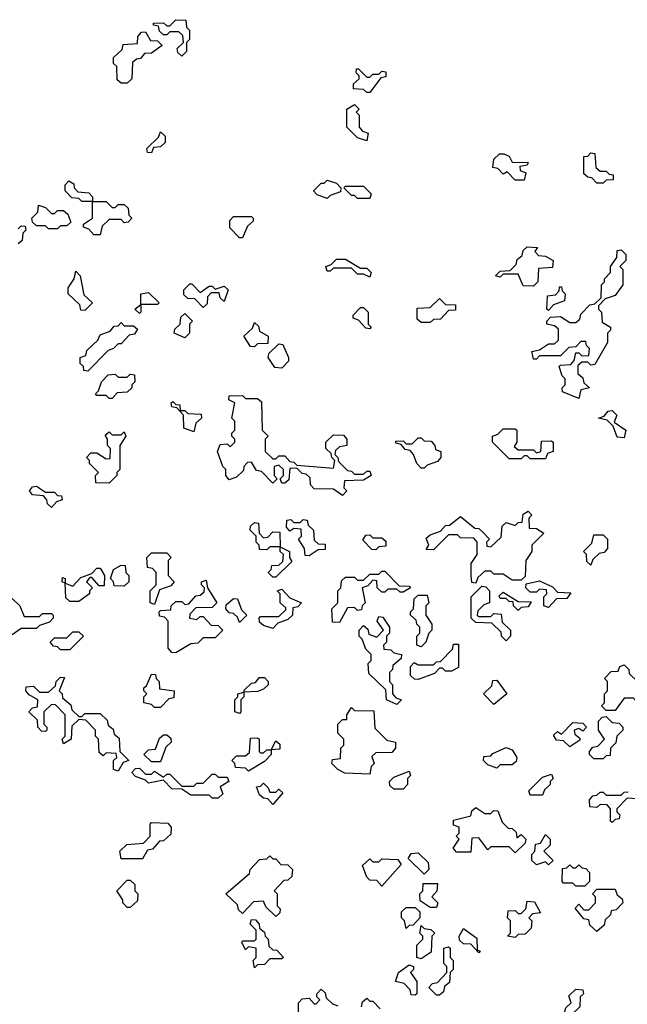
# Model space of a CAD drawing. Extents: x 2494118 to 2687960, y 757339 to 915227.
# Tile 111 of 256: x 2630520 to 2632525, y 763770 to 767020. Entities that reach past the tile are written whole.
import ezdxf

# ---------------------------------------------------------------- set-up
doc = ezdxf.new("R2010")
doc.units = 0

msp = doc.modelspace()

# ---------------------------------------------------------------- linework, layer by layer
at = {"layer": '0CON20XD'}
for points in [[(2631055, 766900), (2631041.7, 766911.7), (2631040, 766925), (2631060, 766945), (2631058.3, 766968.3), (2631045, 766980), (2631015, 766980), (2631005, 766970), (2630995, 766970), (2630981.7, 766981.7), (2630978.3, 766998.3), (2630961.7, 767001.7), (2630961.7, 767008.3), (2630995, 767010), (2631005, 767000), (2631015, 767000), (2631035, 767020), (2631068.3, 767018.3), (2631070, 766995), (2631080, 766985), (2631080, 766955), (2631070, 766945), (2631070, 766915), (2631055, 766900)], [(2630875, 766810), (2630855, 766810), (2630841.7, 766821.7), (2630840, 766865), (2630830, 766875), (2630830, 766895), (2630858.3, 766921.7), (2630861.7, 766938.3), (2630908.3, 766941.7), (2630910, 766965), (2630921.7, 766978.3), (2630935, 766980), (2630951.7, 766951.7), (2630975, 766950), (2630990, 766935), (2630955, 766910), (2630931.7, 766908.3), (2630918.3, 766891.7), (2630905, 766890), (2630891.7, 766878.3), (2630890, 766825), (2630875, 766810)], [(2631675, 766780), (2631665, 766780), (2631655, 766790), (2631621.7, 766791.7), (2631621.7, 766808.3), (2631640, 766825), (2631640, 766835), (2631630, 766845), (2631631.7, 766858.3), (2631638.3, 766858.3), (2631665, 766830), (2631675, 766830), (2631685, 766840), (2631705, 766840), (2631715, 766850), (2631728.3, 766848.3), (2631728.3, 766831.7), (2631711.7, 766828.3), (2631675, 766780)], [(2631665, 766620), (2631635, 766630), (2631600, 766665), (2631600, 766725), (2631625, 766740), (2631640, 766725), (2631630, 766715), (2631640, 766705), (2631640, 766665), (2631651.7, 766651.7), (2631670, 766645), (2631665, 766620)], [(2630955, 766580), (2630941.7, 766581.7), (2630940, 766595), (2630978.3, 766631.7), (2630985, 766650), (2631000, 766635), (2631000, 766615), (2630985, 766600), (2630961.7, 766598.3), (2630955, 766580)], [(2632185, 766490), (2632155, 766490), (2632128.3, 766518.3), (2632115, 766510), (2632098.3, 766528.3), (2632081.7, 766531.7), (2632085, 766560), (2632103, 766577), (2632117.5, 766577.5), (2632135, 766570), (2632145, 766550), (2632198.3, 766548.3), (2632195, 766540), (2632170, 766535), (2632171.7, 766521.7), (2632190, 766515), (2632185, 766490)], [(2632445, 766480), (2632425, 766480), (2632408.3, 766498.3), (2632395, 766500), (2632381.7, 766511.7), (2632381.7, 766568.3), (2632395, 766570), (2632405, 766580), (2632418.3, 766578.3), (2632421.7, 766531.7), (2632435, 766520), (2632455, 766520), (2632465, 766510), (2632478.3, 766508.3), (2632478.3, 766491.7), (2632455, 766490), (2632445, 766480)], [(2630785, 766310), (2630765, 766310), (2630748.3, 766328.3), (2630730, 766335), (2630730, 766345), (2630760, 766365), (2630760, 766420), (2630725, 766420), (2630715, 766430), (2630691.7, 766431.7), (2630670, 766455), (2630670, 766475), (2630681.7, 766488.3), (2630698.3, 766478.3), (2630700, 766465), (2630711.7, 766451.7), (2630748.3, 766448.3), (2630760, 766435), (2630760, 766420), (2630805, 766420), (2630825, 766400), (2630835, 766400), (2630845, 766410), (2630865, 766410), (2630878.3, 766398.3), (2630880, 766375), (2630890, 766365), (2630878.3, 766351.7), (2630865, 766350), (2630855, 766360), (2630815, 766360), (2630791.7, 766338.3), (2630785, 766310)], [(2631535, 766430), (2631501.7, 766441.7), (2631490, 766455), (2631515, 766480), (2631525, 766480), (2631535, 766490), (2631565, 766480), (2631580, 766465), (2631578.3, 766451.7), (2631545, 766440), (2631535, 766430)], [(2631675, 766430), (2631635, 766430), (2631625, 766440), (2631615, 766440), (2631590, 766465), (2631595, 766470), (2631655, 766470), (2631680, 766445), (2631675, 766430)], [(2630645, 766330), (2630615, 766330), (2630605, 766340), (2630575, 766340), (2630561.7, 766351.7), (2630560, 766365), (2630580, 766385), (2630581.7, 766408.3), (2630605, 766400), (2630625, 766380), (2630635, 766380), (2630645, 766390), (2630665, 766390), (2630678.3, 766378.3), (2630688.3, 766351.7), (2630675, 766340), (2630655, 766340), (2630645, 766330)], [(2631255, 766300), (2631245, 766300), (2631213, 766333), (2631213, 766357), (2631225, 766370), (2631285, 766370), (2631290, 766365), (2631290, 766355), (2631271.7, 766338.3), (2631255, 766300)], [(2630515, 766330), (2630525, 766340), (2630538.3, 766338.3), (2630540, 766325), (2630530, 766315), (2630528.3, 766291.7), (2630515, 766280)], [(2632215, 766140), (2632181.7, 766141.7), (2632165, 766180), (2632115, 766180), (2632105, 766170), (2632090, 766175), (2632105, 766190), (2632138.3, 766191.7), (2632158.3, 766211.7), (2632161.7, 766228.3), (2632178.3, 766241.7), (2632181.7, 766258.3), (2632195, 766270), (2632228.3, 766268.3), (2632220, 766255), (2632231.7, 766241.7), (2632255, 766240), (2632280, 766225), (2632278.3, 766201.7), (2632231.7, 766198.3), (2632230, 766155), (2632215, 766140)], [(2632365, 765770), (2632311.7, 765791.7), (2632310, 765805), (2632320, 765815), (2632320, 765835), (2632310, 765845), (2632300, 765875), (2632305, 765880), (2632338.3, 765881.7), (2632350, 765895), (2632355, 765920), (2632365, 765920), (2632375, 765910), (2632398.3, 765911.7), (2632400, 765935), (2632390, 765945), (2632388.3, 765958.3), (2632371.7, 765958.3), (2632355, 765940), (2632331.7, 765938.3), (2632305, 765910), (2632235, 765910), (2632225, 765900), (2632215, 765900), (2632210, 765925), (2632235, 765930), (2632265, 765950), (2632285, 765950), (2632298.3, 765961.7), (2632298.3, 765998.3), (2632285, 766010), (2632260, 766015), (2632260, 766025), (2632271.7, 766038.3), (2632305, 766040), (2632335, 766020), (2632355, 766020), (2632368.3, 766031.7), (2632371.7, 766048.3), (2632401.7, 766078.3), (2632418.3, 766081.7), (2632438.3, 766101.7), (2632440, 766145), (2632450, 766155), (2632450, 766165), (2632470, 766185), (2632470, 766205), (2632490, 766235), (2632491.7, 766258.3), (2632505, 766260), (2632520, 766245), (2632520, 766225), (2632500, 766205), (2632510, 766195), (2632510, 766145), (2632485, 766110), (2632451.7, 766098.3), (2632430, 766075), (2632430, 766065), (2632440, 766055), (2632441.7, 766021.7), (2632470, 766005), (2632470, 765995), (2632460, 765985), (2632460, 765955), (2632418.3, 765881.7), (2632405, 765880), (2632395, 765890), (2632375, 765890), (2632361.7, 765878.3), (2632361.7, 765851.7), (2632378.3, 765838.3), (2632381.7, 765821.7), (2632400, 765805), (2632371.7, 765798.3), (2632365, 765770)], [(2631675, 766170), (2631655, 766180), (2631635, 766180), (2631615, 766200), (2631555, 766200), (2631545, 766190), (2631535, 766190), (2631530, 766205), (2631548.3, 766211.7), (2631565, 766230), (2631595, 766230), (2631645, 766200), (2631665, 766200), (2631680, 766185), (2631675, 766170)], [(2630735, 766060), (2630721.7, 766061.7), (2630718.3, 766078.3), (2630680, 766115), (2630680, 766135), (2630700, 766165), (2630705, 766190), (2630720, 766175), (2630731.7, 766111.7), (2630760, 766085), (2630735, 766060)], [(2631125, 766070), (2631098.3, 766098.3), (2631075, 766100), (2631061.7, 766111.7), (2631061.7, 766128.3), (2631081.7, 766148.3), (2631088.3, 766148.3), (2631115, 766120), (2631145, 766140), (2631155, 766140), (2631165, 766130), (2631195, 766140), (2631208.3, 766128.3), (2631195, 766090), (2631181.7, 766101.7), (2631178.3, 766118.3), (2631151.7, 766118.3), (2631140, 766105), (2631138.3, 766081.7), (2631125, 766070)], [(2632265, 766060), (2632260, 766065), (2632261.7, 766108.3), (2632288.3, 766111.7), (2632300, 766125), (2632301.7, 766138.3), (2632308.3, 766138.3), (2632310, 766125), (2632320, 766115), (2632318.3, 766091.7), (2632281.7, 766078.3), (2632265, 766060)], [(2630915, 766050), (2630900, 766065), (2630920, 766080), (2630920, 766115), (2630945, 766120), (2630980, 766085), (2630975, 766080), (2630920, 766080), (2630920, 766055), (2630915, 766050)], [(2631875, 766020), (2631845, 766020), (2631831.7, 766031.7), (2631831.7, 766068.3), (2631875, 766070), (2631905, 766100), (2631925, 766080), (2631958.3, 766078.3), (2631958.3, 766061.7), (2631935, 766060), (2631908.3, 766031.7), (2631885, 766030), (2631875, 766020)], [(2631675, 766000), (2631661.7, 766001.7), (2631638.3, 766028.3), (2631620, 766035), (2631620, 766045), (2631645, 766070), (2631655, 766070), (2631670, 766055), (2631670, 766015), (2631680, 766005), (2631675, 766000)], [(2631065, 765970), (2631030, 765985), (2631031.7, 765998.3), (2631050, 766015), (2631051.7, 766038.3), (2631065, 766050), (2631090, 766025), (2631080, 766015), (2631080, 765985), (2631065, 765970)], [(2630745, 765860), (2630731.7, 765861.7), (2630730, 765875), (2630720, 765885), (2630720, 765905), (2630738.3, 765911.7), (2630741.7, 765928.3), (2630778.3, 765961.7), (2630785, 765980), (2630818.3, 765991.7), (2630831.7, 766008.3), (2630845, 766010), (2630855, 766020), (2630865, 766010), (2630895, 766010), (2630908.3, 765998.3), (2630898.3, 765981.7), (2630881.7, 765978.3), (2630855, 765950), (2630845, 765950), (2630830, 765935), (2630811.7, 765928.3), (2630745, 765860)], [(2631295, 765940), (2631281.7, 765941.7), (2631260, 765975), (2631288.3, 766001.7), (2631295, 766020), (2631308.3, 766008.3), (2631311.7, 765991.7), (2631340, 765975), (2631338.3, 765951.7), (2631305, 765950), (2631295, 765940)], [(2631385, 765870), (2631361.7, 765871.7), (2631340, 765905), (2631341.7, 765918.3), (2631375, 765950), (2631388.3, 765948.3), (2631407.5, 765905), (2631407, 765893), (2631385, 765870)], [(2630825, 765770), (2630815, 765770), (2630805, 765780), (2630775, 765780), (2630770, 765785), (2630780, 765795), (2630790, 765825), (2630811.7, 765848.3), (2630835, 765850), (2630845, 765840), (2630875, 765840), (2630885, 765850), (2630898.3, 765848.3), (2630900, 765825), (2630890, 765815), (2630890, 765805), (2630875, 765790), (2630841.7, 765788.3), (2630825, 765770)], [(2631585, 765450), (2631555, 765470), (2631491.7, 765471.7), (2631480, 765485), (2631478.3, 765508.3), (2631465, 765520), (2631451.7, 765521.7), (2631435, 765540), (2631411.7, 765538.3), (2631408.3, 765501.7), (2631395, 765490), (2631385, 765490), (2631380, 765505), (2631390, 765515), (2631390, 765535), (2631375, 765550), (2631360, 765545), (2631360, 765515), (2631370, 765505), (2631355, 765490), (2631318.3, 765528.3), (2631301.7, 765531.7), (2631285, 765560), (2631271.7, 765558.3), (2631260, 765545), (2631258.3, 765531.7), (2631235, 765510), (2631211.7, 765501.7), (2631200, 765515), (2631200, 765535), (2631190, 765545), (2631172.5, 765595), (2631181.7, 765618.3), (2631205, 765620), (2631215, 765610), (2631230, 765625), (2631230, 765635), (2631220, 765645), (2631220, 765655), (2631230, 765665), (2631230, 765695), (2631220, 765705), (2631230, 765755), (2631210, 765765), (2631211.7, 765778.3), (2631255, 765780), (2631265, 765770), (2631305, 765770), (2631318.3, 765758.3), (2631320, 765665), (2631340, 765645), (2631330, 765635), (2631330, 765595), (2631355, 765570), (2631365, 765570), (2631375, 765580), (2631395, 765580), (2631411.7, 765561.7), (2631425, 765560), (2631435, 765550), (2631555, 765540), (2631560, 765565), (2631550, 765575), (2631548.3, 765588.3), (2631530, 765605), (2631530, 765625), (2631555, 765650), (2631588.3, 765648.3), (2631600, 765635), (2631600, 765615), (2631575, 765610), (2631561.7, 765598.3), (2631560, 765585), (2631570, 765575), (2631571.7, 765561.7), (2631601.7, 765531.7), (2631615, 765530), (2631625, 765520), (2631655, 765520), (2631665, 765530), (2631675, 765530), (2631680, 765515), (2631655, 765500), (2631591.7, 765498.3), (2631590, 765475), (2631600, 765465), (2631585, 765450)], [(2631095, 765660), (2631061.7, 765671.7), (2631060, 765715), (2631038.3, 765738.3), (2631021.7, 765741.7), (2631020, 765755), (2631025, 765760), (2631035, 765750), (2631048.3, 765748.3), (2631050, 765730), (2631065, 765730), (2631075, 765720), (2631118.3, 765718.3), (2631120, 765705), (2631101.7, 765688.3), (2631095, 765660)], [(2632515, 765640), (2632491.7, 765641.7), (2632478.3, 765678.3), (2632458.3, 765698.3), (2632430, 765705), (2632448.3, 765711.7), (2632461.7, 765728.3), (2632475, 765730), (2632490, 765715), (2632481.7, 765691.7), (2632520, 765665), (2632515, 765640)], [(2632255, 765570), (2632205, 765570), (2632195, 765580), (2632185, 765580), (2632175, 765570), (2632135, 765570), (2632080, 765625), (2632080, 765645), (2632098.3, 765651.7), (2632115, 765670), (2632155, 765670), (2632160, 765665), (2632160, 765625), (2632151.7, 765611.7), (2632165, 765600), (2632215, 765600), (2632225, 765590), (2632240, 765595), (2632241.7, 765628.3), (2632275, 765630), (2632280, 765625), (2632280, 765595), (2632261.7, 765588.3), (2632255, 765570)], [(2630815, 765490), (2630771.7, 765491.7), (2630770, 765515), (2630780, 765525), (2630750, 765555), (2630750, 765565), (2630740, 765575), (2630755, 765590), (2630775, 765590), (2630805, 765570), (2630818.3, 765571.7), (2630820, 765605), (2630810, 765615), (2630810, 765635), (2630801.7, 765648.3), (2630815, 765660), (2630825, 765650), (2630855, 765650), (2630865, 765660), (2630870, 765645), (2630850, 765615), (2630850, 765535), (2630840, 765525), (2630840, 765515), (2630815, 765490)], [(2631855, 765540), (2631845, 765540), (2631830, 765555), (2631820, 765585), (2631808.3, 765598.3), (2631791.7, 765601.7), (2631778.3, 765618.3), (2631761.7, 765621.7), (2631761.7, 765628.3), (2631785, 765630), (2631795, 765620), (2631815, 765620), (2631835, 765640), (2631845, 765640), (2631855, 765630), (2631878.3, 765628.3), (2631890, 765615), (2631891.7, 765601.7), (2631910, 765595), (2631910, 765575), (2631898.3, 765561.7), (2631865, 765550), (2631855, 765540)], [(2630625, 765410), (2630611.7, 765421.7), (2630610, 765435), (2630598.3, 765448.3), (2630561.7, 765451.7), (2630552.5, 765465), (2630561.7, 765478.3), (2630575, 765480), (2630605, 765460), (2630635, 765460), (2630645, 765450), (2630658.3, 765448.3), (2630660, 765435), (2630641.7, 765428.3), (2630625, 765410)], [(2632025, 765160), (2632012.5, 765162.5), (2632010, 765185), (2632010, 765225), (2632030, 765255), (2632030, 765295), (2632018.3, 765308.3), (2631975, 765310), (2631965, 765320), (2631935, 765320), (2631885, 765270), (2631861.7, 765271.7), (2631870, 765285), (2631861.7, 765308.3), (2631875, 765320), (2631908.3, 765331.7), (2631925, 765350), (2631938.3, 765351.7), (2631975, 765380), (2632021.7, 765341.7), (2632035, 765340), (2632048.3, 765328.3), (2632070, 765305), (2632060, 765295), (2632061.7, 765281.7), (2632075, 765280), (2632108.3, 765311.7), (2632111.7, 765348.3), (2632125, 765360), (2632155, 765350), (2632165, 765360), (2632178.3, 765361.7), (2632181.7, 765388.3), (2632198.3, 765398.3), (2632210, 765385), (2632200, 765375), (2632201.7, 765341.7), (2632225, 765340), (2632250, 765325), (2632210, 765285), (2632210, 765265), (2632190, 765235), (2632188.3, 765181.7), (2632175, 765170), (2632145, 765170), (2632115, 765190), (2632085, 765190), (2632075, 765200), (2632055, 765200), (2632031.7, 765178.3), (2632025, 765160)], [(2631365, 765180), (2631355, 765180), (2631340, 765195), (2631350, 765205), (2631351.7, 765218.3), (2631375, 765220), (2631388.3, 765231.7), (2631390, 765255), (2631380, 765265), (2631380, 765280), (2631345, 765280), (2631335, 765270), (2631311.7, 765271.7), (2631310, 765285), (2631300, 765295), (2631300, 765315), (2631280, 765335), (2631281.7, 765348.3), (2631295, 765360), (2631308.3, 765358.3), (2631310, 765325), (2631325, 765310), (2631338.3, 765311.7), (2631355, 765330), (2631378.3, 765328.3), (2631380, 765280), (2631410, 765265), (2631410, 765245), (2631418.3, 765231.7), (2631365, 765180)], [(2631475, 765250), (2631461.7, 765251.7), (2631460, 765275), (2631440, 765305), (2631450, 765315), (2631448.3, 765338.3), (2631425, 765340), (2631411.7, 765331.7), (2631400, 765345), (2631401.7, 765368.3), (2631415, 765370), (2631425, 765360), (2631445, 765360), (2631455, 765370), (2631468.3, 765368.3), (2631471.7, 765351.7), (2631490, 765335), (2631491.7, 765301.7), (2631505, 765290), (2631528.3, 765288.3), (2631528.3, 765271.7), (2631505, 765270), (2631475, 765250)], [(2631695, 765270), (2631681.7, 765271.7), (2631652.5, 765302.5), (2631661.7, 765318.3), (2631675, 765320), (2631685, 765310), (2631715, 765310), (2631728.3, 765298.3), (2631728.3, 765281.7), (2631705, 765280), (2631695, 765270)], [(2632405, 765220), (2632391.7, 765231.7), (2632390, 765255), (2632380, 765265), (2632408.3, 765291.7), (2632415, 765320), (2632445, 765320), (2632460, 765305), (2632460, 765275), (2632448.3, 765261.7), (2632431.7, 765258.3), (2632411.7, 765238.3), (2632405, 765220)], [(2630965, 765090), (2630950, 765095), (2630950, 765135), (2630970, 765155), (2630970, 765195), (2630958.3, 765208.3), (2630941.7, 765211.7), (2630940, 765245), (2630955, 765260), (2631005, 765260), (2631020, 765245), (2631010, 765235), (2631010, 765185), (2631030, 765165), (2631018.3, 765151.7), (2630981.7, 765138.3), (2630965, 765090)], [(2630865, 765150), (2630831.7, 765151.7), (2630830, 765165), (2630820, 765175), (2630830, 765205), (2630855, 765220), (2630868.3, 765218.3), (2630870, 765195), (2630880, 765185), (2630880, 765165), (2630865, 765150)], [(2630715, 765100), (2630685, 765100), (2630671.7, 765111.7), (2630670, 765160), (2630660, 765165), (2630661.7, 765178.3), (2630670, 765175), (2630670, 765160), (2630695, 765150), (2630721.7, 765178.3), (2630758.3, 765191.7), (2630775, 765210), (2630785, 765210), (2630800, 765185), (2630798.3, 765151.7), (2630781.7, 765151.7), (2630758.3, 765178.3), (2630751.7, 765178.3), (2630740, 765165), (2630760, 765145), (2630750, 765135), (2630750, 765125), (2630715, 765100)], [(2631575, 765030), (2631551.7, 765031.7), (2631550, 765075), (2631570, 765095), (2631570, 765135), (2631580, 765145), (2631581.7, 765168.3), (2631595, 765180), (2631625, 765180), (2631635, 765170), (2631655, 765170), (2631675, 765190), (2631705, 765190), (2631715, 765200), (2631725, 765200), (2631771.7, 765151.7), (2631805, 765150), (2631810, 765145), (2631785, 765130), (2631775, 765130), (2631765, 765140), (2631735, 765140), (2631725, 765130), (2631715, 765130), (2631700, 765145), (2631698.3, 765168.3), (2631685, 765170), (2631668.3, 765151.7), (2631650, 765145), (2631660, 765095), (2631650, 765085), (2631648.3, 765071.7), (2631635, 765070), (2631625, 765080), (2631601.7, 765078.3), (2631575, 765030)], [(2631035, 764930), (2631021.7, 764931.7), (2631010, 764945), (2631010, 765035), (2630998.3, 765048.3), (2630981.7, 765051.7), (2630980, 765065), (2630985, 765070), (2631018.3, 765071.7), (2631020, 765085), (2631035, 765100), (2631055, 765100), (2631065, 765090), (2631078.3, 765091.7), (2631101.7, 765118.3), (2631115, 765120), (2631128.3, 765131.7), (2631130, 765145), (2631120, 765155), (2631120, 765165), (2631135, 765170), (2631140, 765145), (2631170, 765095), (2631155, 765080), (2631101.7, 765078.3), (2631081.7, 765058.3), (2631080, 765045), (2631105, 765040), (2631115, 765050), (2631125, 765050), (2631151.7, 765021.7), (2631175, 765020), (2631190, 765005), (2631165, 764980), (2631125, 764980), (2631108.3, 764961.7), (2631085, 764960), (2631035, 764930)], [(2632125, 764970), (2632110, 764985), (2632108.3, 764998.3), (2632078.3, 765028.3), (2632025, 765030), (2632010, 765045), (2632010, 765115), (2632045, 765150), (2632058.3, 765148.3), (2632070, 765135), (2632070, 765095), (2632051.7, 765088.3), (2632031.7, 765068.3), (2632030, 765055), (2632035, 765050), (2632075, 765050), (2632085, 765060), (2632108.3, 765058.3), (2632111.7, 765031.7), (2632140, 765005), (2632140, 764985), (2632125, 764970)], [(2632265, 765080), (2632250, 765085), (2632250, 765115), (2632260, 765125), (2632258.3, 765138.3), (2632235, 765140), (2632225, 765130), (2632205, 765130), (2632190, 765145), (2632191.7, 765158.3), (2632235, 765167.5), (2632278.3, 765148.3), (2632295, 765130), (2632338.3, 765128.3), (2632325, 765110), (2632291.7, 765108.3), (2632265, 765080)], [(2631355, 765010), (2631325, 765020), (2631311.7, 765031.7), (2631310, 765045), (2631315, 765050), (2631375, 765050), (2631398.3, 765071.7), (2631398.3, 765078.3), (2631380, 765095), (2631380, 765125), (2631370, 765135), (2631385, 765140), (2631411.7, 765111.7), (2631450, 765095), (2631438.3, 765081.7), (2631421.7, 765078.3), (2631420, 765055), (2631405, 765040), (2631371.7, 765028.3), (2631355, 765010)], [(2631845, 764950), (2631830, 764955), (2631830, 764985), (2631840, 764995), (2631840, 765015), (2631830, 765025), (2631828.3, 765038.3), (2631810, 765055), (2631810, 765065), (2631820, 765075), (2631821.7, 765108.3), (2631835, 765120), (2631865, 765120), (2631870, 765095), (2631860, 765085), (2631860, 765055), (2631880, 765025), (2631880, 765005), (2631870, 764995), (2631860, 764965), (2631845, 764950)], [(2632165, 765070), (2632150, 765085), (2632148.3, 765098.3), (2632135, 765100), (2632125, 765110), (2632105, 765110), (2632101.7, 765118.3), (2632115, 765130), (2632165, 765100), (2632208.3, 765098.3), (2632198.3, 765081.7), (2632175, 765080), (2632165, 765070)], [(2630495, 764990), (2630480, 764995), (2630480, 765035), (2630490, 765045), (2630490, 765095), (2630480, 765105), (2630485, 765110), (2630495, 765110), (2630520, 765085), (2630535, 765050), (2630585, 765050), (2630595, 765060), (2630625, 765060), (2630630, 765055), (2630630, 765045), (2630618.3, 765031.7), (2630585, 765020), (2630575, 765010), (2630525, 765010), (2630495, 764990)], [(2631245, 765030), (2631238.3, 765048.3), (2631225, 765060), (2631211.7, 765061.7), (2631200, 765075), (2631201.7, 765088.3), (2631225, 765110), (2631238.3, 765108.3), (2631251.7, 765071.7), (2631270, 765055), (2631245, 765030)], [(2631765, 764760), (2631730, 764775), (2631728.3, 764808.3), (2631671.7, 764861.7), (2631670, 764895), (2631680, 764905), (2631680, 764925), (2631661.7, 764941.7), (2631650, 764975), (2631640, 764985), (2631640, 765005), (2631655, 765020), (2631668.3, 765008.3), (2631671.7, 764991.7), (2631698.3, 764981.7), (2631720, 765005), (2631700, 765035), (2631705, 765050), (2631718.3, 765048.3), (2631740, 765015), (2631740, 764995), (2631730, 764985), (2631730, 764965), (2631720, 764955), (2631721.7, 764941.7), (2631745, 764940), (2631755, 764930), (2631780, 764925), (2631778.3, 764911.7), (2631751.7, 764888.3), (2631750, 764875), (2631740, 764865), (2631740, 764835), (2631750, 764825), (2631750, 764795), (2631761.7, 764781.7), (2631780, 764775), (2631765, 764760)], [(2630685, 764940), (2630655, 764940), (2630645, 764950), (2630631.7, 764951.7), (2630620, 764965), (2630635, 764980), (2630675, 764980), (2630695, 765000), (2630715, 765000), (2630730, 764985), (2630685, 764940)], [(2631835, 764842.5), (2631823, 764843), (2631810, 764855), (2631810, 764885), (2631821.7, 764898.3), (2631835, 764890), (2631885, 764890), (2631895, 764900), (2631908.3, 764901.7), (2631948.3, 764941.7), (2631951.7, 764958.3), (2631968.3, 764958.3), (2631968.3, 764881.7), (2631945, 764870), (2631925, 764870), (2631915, 764880), (2631905, 764880), (2631888.3, 764861.7), (2631835, 764842.5)], [(2632485, 764740), (2632455, 764740), (2632440, 764755), (2632450, 764765), (2632450, 764795), (2632460, 764805), (2632460, 764835), (2632450, 764845), (2632471.7, 764868.3), (2632495, 764870), (2632500, 764885), (2632515, 764890), (2632530, 764875), (2632531.7, 764861.7), (2632561.7, 764831.7), (2632575, 764830), (2632585, 764840), (2632608.3, 764838.3), (2632608.3, 764811.7), (2632568.3, 764771.7), (2632555, 764770), (2632545, 764780), (2632515, 764780), (2632485, 764740)], [(2630985, 764750), (2630965, 764750), (2630955, 764760), (2630930, 764765), (2630930, 764785), (2630940, 764795), (2630930, 764805), (2630930, 764815), (2630938.3, 764821.7), (2630955, 764860), (2630968.3, 764858.3), (2630970, 764845), (2630980, 764835), (2630981.7, 764811.7), (2631030, 764805), (2631028.3, 764781.7), (2631011.7, 764778.3), (2630985, 764750)], [(2630845, 764540), (2630830, 764545), (2630830, 764575), (2630840, 764585), (2630838.3, 764598.3), (2630805, 764600), (2630795, 764590), (2630781.7, 764601.7), (2630780, 764645), (2630770, 764655), (2630770, 764675), (2630738.3, 764708.3), (2630715, 764710), (2630691.7, 764688.3), (2630690, 764645), (2630665, 764630), (2630660, 764645), (2630670, 764655), (2630670, 764725), (2630638.3, 764758.3), (2630625, 764760), (2630600, 764735), (2630600, 764695), (2630610, 764685), (2630610, 764675), (2630605, 764670), (2630591.7, 764671.7), (2630580, 764685), (2630578.3, 764708.3), (2630550, 764735), (2630561.7, 764748.3), (2630578.3, 764751.7), (2630580, 764775), (2630551.7, 764791.7), (2630540, 764805), (2630541.7, 764818.3), (2630565, 764820), (2630585, 764800), (2630615, 764800), (2630638.3, 764821.7), (2630640, 764835), (2630655, 764850), (2630668.3, 764848.3), (2630650, 764805), (2630660, 764795), (2630661.7, 764781.7), (2630688.3, 764758.3), (2630691.7, 764741.7), (2630715, 764720), (2630725, 764720), (2630735, 764730), (2630785, 764730), (2630808.3, 764708.3), (2630811.7, 764691.7), (2630828.3, 764678.3), (2630831.7, 764661.7), (2630848.3, 764648.3), (2630850, 764605), (2630880, 764575), (2630861.7, 764568.3), (2630845, 764540)], [(2631245, 764730), (2631230, 764735), (2631230, 764775), (2631240, 764785), (2631240, 764795), (2631260, 764800), (2631261.7, 764808.3), (2631285, 764830), (2631298.3, 764831.7), (2631311.7, 764848.3), (2631328.3, 764848.3), (2631340, 764835), (2631340, 764825), (2631325, 764810), (2631305, 764802.5), (2631260, 764800), (2631260, 764785), (2631250, 764775), (2631250, 764735), (2631245, 764730)], [(2632085, 764760), (2632050, 764795), (2632078.3, 764821.7), (2632081.7, 764838.3), (2632095, 764840), (2632127.5, 764795), (2632085, 764760)], [(2631675, 764530), (2631593, 764533), (2631570, 764545), (2631550, 764565), (2631551.7, 764578.3), (2631578.3, 764581.7), (2631580, 764615), (2631590, 764625), (2631590, 764645), (2631570, 764665), (2631570, 764695), (2631585, 764710), (2631600, 764710), (2631600, 764725), (2631615, 764750), (2631625, 764740), (2631688.3, 764738.3), (2631691.7, 764681.7), (2631731.7, 764641.7), (2631760, 764635), (2631760, 764615), (2631748.3, 764601.7), (2631695, 764600), (2631681.7, 764588.3), (2631690, 764565), (2631680, 764555), (2631675, 764530)], [(2632335, 764620), (2632315, 764640), (2632291.7, 764641.7), (2632281.7, 764658.3), (2632295, 764670), (2632308.3, 764661.7), (2632345, 764700), (2632378.3, 764698.3), (2632390, 764685), (2632378.3, 764671.7), (2632365, 764680), (2632350, 764675), (2632351.7, 764661.7), (2632368.3, 764648.3), (2632368.3, 764641.7), (2632335, 764620)], [(2632445, 764580), (2632415, 764580), (2632400, 764595), (2632400, 764605), (2632411.7, 764618.3), (2632428.3, 764621.7), (2632450, 764645), (2632430, 764675), (2632430, 764705), (2632441.7, 764718.3), (2632455, 764720), (2632475, 764700), (2632498.3, 764698.3), (2632510, 764685), (2632510, 764675), (2632490, 764655), (2632487, 764633), (2632470, 764615), (2632468.3, 764591.7), (2632455, 764590), (2632445, 764580)], [(2630985, 764570), (2630955, 764570), (2630930, 764595), (2630945, 764610), (2630968.3, 764611.7), (2630981.7, 764648.3), (2630995, 764660), (2631005, 764660), (2631018.3, 764648.3), (2631020, 764635), (2631001.7, 764618.3), (2630985, 764570)], [(2631275, 764540), (2631265, 764550), (2631231.7, 764551.7), (2631230, 764565), (2631220, 764575), (2631235, 764590), (2631265, 764590), (2631278.3, 764601.7), (2631281.7, 764648.3), (2631305, 764650), (2631310, 764645), (2631310, 764605), (2631315, 764600), (2631325, 764600), (2631335, 764610), (2631350, 764610), (2631365, 764640), (2631378.3, 764628.3), (2631378.3, 764611.7), (2631350, 764610), (2631350, 764595), (2631328.3, 764571.7), (2631275, 764540)], [(2632095, 764550), (2632065, 764560), (2632050, 764575), (2632051.7, 764588.3), (2632075, 764590), (2632081.7, 764598.3), (2632125, 764617.5), (2632145, 764610), (2632160, 764585), (2632158.3, 764571.7), (2632145, 764560), (2632105, 764560), (2632095, 764550)], [(2631175, 764450), (2631155, 764450), (2631145, 764460), (2631085, 764460), (2631055, 764480), (2631021.7, 764481.7), (2630995, 764510), (2630945, 764500), (2630935, 764510), (2630901.7, 764521.7), (2630890, 764535), (2630901.7, 764548.3), (2630915, 764550), (2630935, 764530), (2630955, 764530), (2630965, 764540), (2630995, 764520), (2631005, 764530), (2631015, 764530), (2631055, 764490), (2631095, 764490), (2631105, 764500), (2631125, 764500), (2631155, 764530), (2631165, 764530), (2631175, 764520), (2631205, 764520), (2631210, 764505), (2631181.7, 764488.3), (2631190, 764465), (2631175, 764450)], [(2631785, 764480), (2631755, 764480), (2631741.7, 764491.7), (2631740, 764505), (2631755, 764520), (2631805, 764540), (2631810, 764525), (2631800, 764515), (2631800, 764495), (2631785, 764480)], [(2632245, 764460), (2632205, 764460), (2632200, 764475), (2632245, 764520), (2632275, 764530), (2632280, 764515), (2632270, 764505), (2632270, 764495), (2632251.7, 764478.3), (2632245, 764460)], [(2631355, 764430), (2631338.3, 764448.3), (2631325, 764450), (2631311.7, 764461.7), (2631301.7, 764488.3), (2631315, 764490), (2631325, 764500), (2631340, 764485), (2631345, 764470), (2631365, 764470), (2631375, 764480), (2631388.3, 764468.3), (2631355, 764430)], [(2632475, 764370), (2632470, 764375), (2632470, 764415), (2632458.3, 764428.3), (2632435, 764430), (2632425, 764420), (2632401.7, 764421.7), (2632400, 764445), (2632411.7, 764458.3), (2632425, 764460), (2632435, 764470), (2632445, 764470), (2632455, 764460), (2632505, 764460), (2632515, 764470), (2632528.3, 764471.7)], [(2632558.3, 764448.3), (2632525, 764450), (2632490, 764415), (2632490, 764405), (2632500, 764395), (2632498.3, 764381.7), (2632485, 764380), (2632475, 764370)], [(2632155, 764270), (2632135, 764290), (2632075, 764290), (2632065, 764280), (2632035, 764320), (2632011.7, 764318.3), (2632008.3, 764271.7), (2631961.7, 764271.7), (2631950, 764285), (2631970, 764315), (2631960, 764325), (2631970, 764335), (2631970, 764355), (2631951.7, 764361.7), (2631951.7, 764378.3), (2632008.3, 764391.7), (2632011.7, 764408.3), (2632025, 764420), (2632055, 764400), (2632075, 764400), (2632085, 764410), (2632098.3, 764408.3), (2632111.7, 764371.7), (2632131.7, 764351.7), (2632145, 764350), (2632158.3, 764338.3), (2632160, 764320), (2632175, 764330), (2632190, 764315), (2632188.3, 764301.7), (2632155, 764270)], [(2630925, 764250), (2630855, 764250), (2630850, 764275), (2630873, 764297), (2630928.3, 764301.7), (2630950, 764325), (2630950, 764365), (2630955, 764370), (2631008.3, 764368.3), (2631020, 764355), (2631018.3, 764331.7), (2630995, 764310), (2630981.7, 764308.3), (2630958.3, 764281.7), (2630941.7, 764278.3), (2630925, 764250)], [(2632265, 764230), (2632255, 764240), (2632225, 764230), (2632210, 764245), (2632210, 764265), (2632220, 764275), (2632221.7, 764298.3), (2632238.3, 764301.7), (2632255, 764330), (2632270, 764315), (2632270, 764295), (2632250, 764275), (2632280, 764245), (2632265, 764230)], [(2631855, 764200), (2631801.7, 764251.7), (2631811.7, 764268.3), (2631835, 764270), (2631868.3, 764238.3), (2631870, 764215), (2631855, 764200)], [(2631365, 764060), (2631331.7, 764091.7), (2631325, 764110), (2631291.7, 764108.3), (2631255, 764070), (2631241.7, 764081.7), (2631238.3, 764098.3), (2631200, 764135), (2631278.3, 764201.7), (2631280, 764215), (2631311.7, 764248.3), (2631335, 764250), (2631345, 764260), (2631355, 764250), (2631365, 764250), (2631381.7, 764231.7), (2631405, 764230), (2631420, 764215), (2631418.3, 764191.7), (2631405, 764180), (2631391.7, 764178.3), (2631360, 764145), (2631370, 764135), (2631370, 764095), (2631380, 764085), (2631378.3, 764071.7), (2631365, 764060)], [(2631715, 764160), (2631698.3, 764178.3), (2631675, 764180), (2631665, 764190), (2631651.7, 764228.3), (2631675, 764250), (2631685, 764240), (2631705, 764240), (2631715, 764250), (2631768.3, 764248.3), (2631778.3, 764231.7), (2631715, 764160)], [(2632385, 764160), (2632355, 764160), (2632345, 764170), (2632315, 764170), (2632310, 764175), (2632311.7, 764218.3), (2632325, 764220), (2632335, 764230), (2632345, 764220), (2632355, 764220), (2632365, 764230), (2632375, 764220), (2632388.3, 764218.3), (2632400, 764205), (2632400, 764175), (2632385, 764160)], [(2630885, 764090), (2630875, 764090), (2630860, 764105), (2630860, 764115), (2630840, 764145), (2630875, 764180), (2630885, 764180), (2630900, 764165), (2630900, 764145), (2630910, 764135), (2630908.3, 764111.7), (2630885, 764090)], [(2631895, 764090), (2631875, 764090), (2631841.7, 764111.7), (2631840, 764135), (2631850, 764145), (2631851.7, 764168.3), (2631898.3, 764168.3), (2631897, 764143), (2631880, 764125), (2631900, 764105), (2631895, 764090)], [(2632425, 764010), (2632401.7, 764031.7), (2632398.3, 764048.3), (2632381.7, 764051.7), (2632353, 764087), (2632365, 764100), (2632381.7, 764081.7), (2632398.3, 764081.7), (2632420, 764105), (2632420, 764125), (2632410, 764135), (2632425, 764150), (2632485, 764150), (2632491.7, 764131.7), (2632508.3, 764118.3), (2632510, 764105), (2632488.3, 764081.7), (2632471.7, 764078.3), (2632470, 764065), (2632451.7, 764048.3), (2632448.3, 764031.7), (2632425, 764010)], [(2632155, 763990), (2632130, 763995), (2632140, 764005), (2632140, 764045), (2632130, 764055), (2632131.7, 764078.3), (2632155, 764080), (2632165, 764070), (2632175, 764070), (2632190, 764085), (2632195, 764110), (2632218.3, 764108.3), (2632238.3, 764071.7), (2632211.7, 764068.3), (2632200, 764055), (2632210, 764045), (2632208.3, 764021.7), (2632188.3, 764001.7), (2632165, 764000), (2632155, 763990)], [(2631795, 764020), (2631790, 764045), (2631780, 764055), (2631780, 764075), (2631795, 764090), (2631825, 764090), (2631840, 764075), (2631840, 764055), (2631818.3, 764031.7), (2631805, 764030), (2631795, 764020)], [(2631295, 763890), (2631290, 763915), (2631300, 763925), (2631300, 763955), (2631275, 763960), (2631265, 763950), (2631252.5, 763975), (2631255, 763980), (2631295, 763980), (2631300, 763985), (2631300, 764015), (2631280, 764035), (2631285, 764050), (2631298.3, 764048.3), (2631310, 764035), (2631311.7, 764021.7), (2631328.3, 764008.3), (2631330, 763995), (2631340, 763985), (2631341.7, 763961.7), (2631355, 763950), (2631368.3, 763948.3), (2631390, 763925), (2631385, 763920), (2631345, 763920), (2631328.3, 763901.7), (2631305, 763900), (2631295, 763890)], [(2631845, 763920), (2631830, 763925), (2631830, 763965), (2631850, 763985), (2631850, 763995), (2631840, 764005), (2631845, 764030), (2631855, 764020), (2631877, 764017), (2631890, 764005), (2631880, 763995), (2631878.3, 763941.7), (2631845, 763920)], [(2632035, 763940), (2632008.3, 763968.3), (2631985, 763970), (2631971.7, 763981.7), (2631970, 763995), (2631985, 764020), (2632028.3, 763988.3), (2632030, 763950), (2632040, 763945), (2632035, 763940)], [(2631905, 763800), (2631895, 763800), (2631870, 763825), (2631881.7, 763838.3), (2631898.3, 763841.7), (2631930, 763875), (2631930, 763895), (2631920, 763905), (2631920, 763955), (2631935, 763960), (2631940, 763955), (2631940, 763925), (2631950, 763915), (2631950, 763885), (2631940, 763875), (2631938.3, 763841.7), (2631921.7, 763828.3), (2631918.3, 763811.7), (2631905, 763800)], [(2631825, 763800), (2631811.7, 763801.7), (2631808.3, 763818.3), (2631788.3, 763838.3), (2631760, 763845), (2631770, 763875), (2631805, 763900), (2631820, 763895), (2631820, 763885), (2631810, 763875), (2631830, 763845), (2631830, 763805), (2631825, 763800)], [(2631440, 763735), (2631440, 763775), (2631451.7, 763788.3), (2631475, 763790), (2631491.7, 763771.7), (2631498.3, 763771.7), (2631510, 763785), (2631500, 763795), (2631500, 763805), (2631515, 763820), (2631528.3, 763808.3), (2631531.7, 763791.7), (2631551.7, 763771.7), (2631570, 763765)], [(2632285, 763670), (2632255, 763680), (2632241.7, 763691.7), (2632241.7, 763718.3), (2632255, 763730), (2632265, 763720), (2632298.3, 763721.7), (2632318.3, 763741.7), (2632321.7, 763758.3), (2632340, 763775), (2632331.7, 763798.3), (2632355, 763820), (2632378.3, 763818.3), (2632380, 763805), (2632370, 763795), (2632368.3, 763761.7), (2632291.7, 763688.3), (2632285, 763670)], [(2631648.3, 763761.7), (2631651.7, 763778.3), (2631665, 763790), (2631675, 763780), (2631685, 763780), (2631710, 763755)]]:
    msp.add_lwpolyline(points, dxfattribs=at)

doc.saveas('drawing.dxf')
